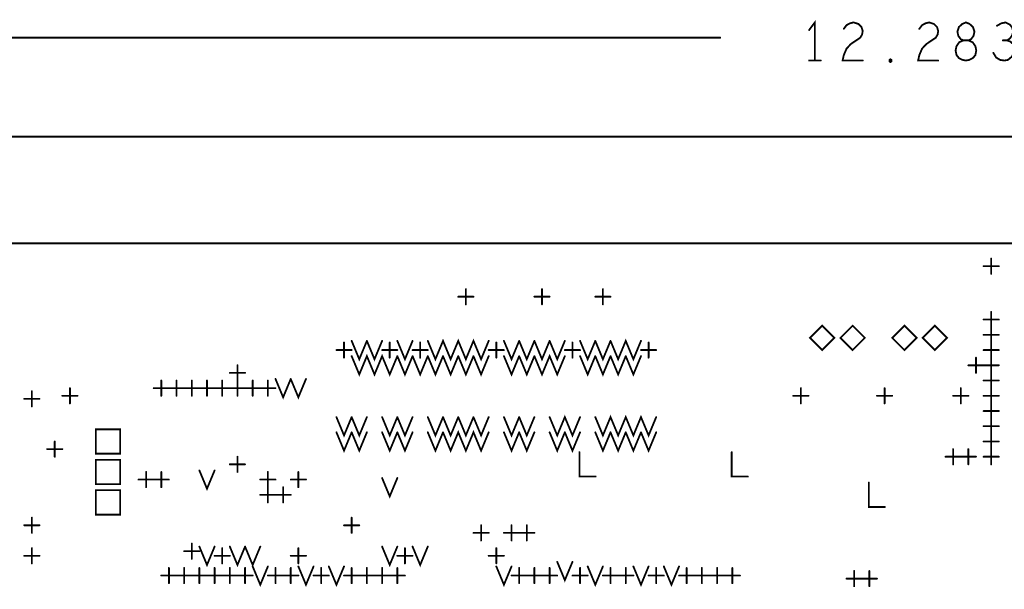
# Model space of a CAD drawing. Extents: x 28 to 61, y 24.9 to 46.
# Tile 33 of 86: x 36.5 to 39.7, y 33 to 34.9. Entities that reach past the tile are written whole.
import ezdxf

# ---------------------------------------------------------------- set-up
doc = ezdxf.new("R2010")
doc.units = 0
doc.layers.add('1', color=2, linetype='CONTINUOUS')

msp = doc.modelspace()

# ---------------------------------------------------------------- linework, layer by layer
at = {"layer": '1', "const_width": 0.006}
for points in [[(39.076, 34.76), (39.076, 34.885), (39.057, 34.86)], [(39.171, 34.864), (39.18, 34.876), (39.191, 34.882), (39.203, 34.885), (39.219, 34.88), (39.229, 34.87), (39.233, 34.857), (39.231, 34.845), (39.225, 34.835), (39.194, 34.814), (39.18, 34.799), (39.171, 34.778), (39.167, 34.76), (39.233, 34.76)], [(39.419, 34.864), (39.428, 34.876), (39.439, 34.882), (39.451, 34.885), (39.467, 34.88), (39.477, 34.87), (39.481, 34.857), (39.479, 34.845), (39.473, 34.835), (39.442, 34.814), (39.428, 34.799), (39.419, 34.778), (39.415, 34.76), (39.481, 34.76)], [(39.572, 34.76), (39.583, 34.762), (39.595, 34.768), (39.603, 34.778), (39.606, 34.793), (39.603, 34.807), (39.594, 34.82), (39.58, 34.826), (39.564, 34.826), (39.555, 34.83), (39.547, 34.841), (39.544, 34.855), (39.549, 34.87), (39.56, 34.88), (39.572, 34.885), (39.584, 34.88), (39.595, 34.87), (39.6, 34.855), (39.597, 34.841), (39.589, 34.83), (39.58, 34.826), (39.564, 34.826), (39.55, 34.82), (39.541, 34.807), (39.538, 34.793), (39.541, 34.778), (39.549, 34.768), (39.561, 34.762), (39.572, 34.76)], [(39.707, 34.826), (39.716, 34.832), (39.724, 34.843), (39.727, 34.855), (39.724, 34.868), (39.716, 34.878), (39.702, 34.885), (39.688, 34.882), (39.674, 34.874)], [(38.765, 34.835), (33.23, 34.835)], [(39.662, 34.785), (39.671, 34.77), (39.684, 34.762), (39.698, 34.76), (39.71, 34.762), (39.722, 34.772), (39.73, 34.785), (39.732, 34.797), (39.729, 34.812), (39.718, 34.822), (39.707, 34.826), (39.693, 34.826)], [(39.057, 34.76), (39.095, 34.76)], [(39.324, 34.755), (39.321, 34.757), (39.321, 34.762), (39.324, 34.764), (39.327, 34.762), (39.327, 34.757), (39.324, 34.755)], [(33.23, 29.96), (33.821, 29.96), (33.821, 30.285), (34.835, 30.285), (34.835, 29.96), (35.406, 29.96), (35.406, 30.285), (35.478, 30.285), (35.478, 29.96), (37.306, 29.96), (37.306, 30.285), (37.379, 30.285), (37.379, 29.96), (37.951, 29.96), (37.951, 30.285), (38.035, 30.285), (39.645, 30.285), (39.651, 30.285), (39.751, 30.285), (45.513, 30.285), (45.513, 34.51), (33.23, 34.51), (33.23, 29.96)], [(45.513, 34.16), (33.23, 34.16), (32.43, 34.16)], [(39.655, 34.06), (39.655, 34.11)], [(39.63, 34.085), (39.68, 34.085)], [(37.93, 33.96), (37.93, 34.01)], [(38.18, 33.96), (38.18, 34.01)], [(38.38, 33.96), (38.38, 34.01)], [(37.905, 33.985), (37.955, 33.985)], [(38.155, 33.985), (38.205, 33.985)], [(38.355, 33.985), (38.405, 33.985)], [(39.655, 33.885), (39.655, 33.935)], [(39.14, 33.85), (39.1, 33.89), (39.06, 33.85), (39.1, 33.81), (39.14, 33.85)], [(39.24, 33.85), (39.2, 33.89), (39.16, 33.85), (39.2, 33.81), (39.24, 33.85)], [(39.41, 33.85), (39.37, 33.89), (39.33, 33.85), (39.37, 33.81), (39.41, 33.85)], [(39.51, 33.85), (39.47, 33.89), (39.43, 33.85), (39.47, 33.81), (39.51, 33.85)], [(39.63, 33.91), (39.68, 33.91)], [(39.655, 33.835), (39.655, 33.885)], [(39.63, 33.86), (39.68, 33.86)], [(37.53, 33.785), (37.53, 33.835)], [(37.555, 33.84), (37.58, 33.78), (37.605, 33.84)], [(37.605, 33.84), (37.63, 33.78), (37.655, 33.84)], [(37.68, 33.785), (37.68, 33.835)], [(37.705, 33.84), (37.73, 33.78), (37.755, 33.84)], [(37.78, 33.785), (37.78, 33.835)], [(37.805, 33.84), (37.83, 33.78), (37.855, 33.84), (37.88, 33.78), (37.905, 33.84), (37.93, 33.78), (37.955, 33.84), (37.98, 33.78), (38.005, 33.84)], [(38.03, 33.785), (38.03, 33.835)], [(38.055, 33.84), (38.08, 33.78), (38.105, 33.84)], [(38.105, 33.84), (38.13, 33.78), (38.155, 33.84)], [(38.155, 33.84), (38.18, 33.78), (38.205, 33.84)], [(38.205, 33.84), (38.23, 33.78), (38.255, 33.84)], [(38.28, 33.785), (38.28, 33.835)], [(38.305, 33.84), (38.33, 33.78), (38.355, 33.84)], [(38.355, 33.84), (38.38, 33.78), (38.405, 33.84)], [(38.405, 33.84), (38.43, 33.78), (38.455, 33.84), (38.48, 33.78), (38.505, 33.84)], [(38.53, 33.785), (38.53, 33.835)], [(39.655, 33.785), (39.655, 33.835)], [(37.505, 33.81), (37.555, 33.81)], [(37.555, 33.79), (37.58, 33.73), (37.605, 33.79), (37.63, 33.73), (37.655, 33.79), (37.68, 33.73), (37.705, 33.79)], [(37.655, 33.81), (37.705, 33.81)], [(37.705, 33.79), (37.73, 33.73), (37.755, 33.79)], [(37.755, 33.81), (37.805, 33.81)], [(37.755, 33.79), (37.78, 33.73), (37.805, 33.79)], [(37.805, 33.79), (37.83, 33.73), (37.855, 33.79)], [(37.855, 33.79), (37.88, 33.73), (37.905, 33.79)], [(37.905, 33.79), (37.93, 33.73), (37.955, 33.79)], [(37.955, 33.79), (37.98, 33.73), (38.005, 33.79)], [(38.005, 33.81), (38.055, 33.81)], [(38.055, 33.79), (38.08, 33.73), (38.105, 33.79)], [(38.105, 33.79), (38.13, 33.73), (38.155, 33.79)], [(38.155, 33.79), (38.18, 33.73), (38.205, 33.79), (38.23, 33.73), (38.255, 33.79)], [(38.255, 33.81), (38.305, 33.81)], [(38.305, 33.79), (38.33, 33.73), (38.355, 33.79)], [(38.355, 33.79), (38.38, 33.73), (38.405, 33.79)], [(38.405, 33.79), (38.43, 33.73), (38.455, 33.79)], [(38.455, 33.79), (38.48, 33.73), (38.505, 33.79)], [(38.505, 33.81), (38.555, 33.81)], [(39.605, 33.735), (39.605, 33.785)], [(39.63, 33.81), (39.68, 33.81)], [(39.655, 33.735), (39.655, 33.785)], [(37.18, 33.71), (37.18, 33.76)], [(39.58, 33.76), (39.63, 33.76)], [(39.63, 33.76), (39.68, 33.76)], [(37.155, 33.735), (37.205, 33.735)], [(39.655, 33.685), (39.655, 33.735)], [(36.63, 33.635), (36.63, 33.685)], [(36.905, 33.685), (36.955, 33.685)], [(36.93, 33.66), (36.93, 33.71)], [(36.955, 33.685), (37.005, 33.685)], [(36.98, 33.66), (36.98, 33.71)], [(37.005, 33.685), (37.055, 33.685)], [(37.03, 33.66), (37.03, 33.71)], [(37.055, 33.685), (37.105, 33.685)], [(37.08, 33.66), (37.08, 33.71)], [(37.105, 33.685), (37.155, 33.685)], [(37.13, 33.66), (37.13, 33.71)], [(37.155, 33.685), (37.205, 33.685)], [(37.18, 33.66), (37.18, 33.71)], [(37.205, 33.685), (37.255, 33.685)], [(37.23, 33.66), (37.23, 33.71)], [(37.255, 33.685), (37.305, 33.685)], [(37.28, 33.66), (37.28, 33.71)], [(37.305, 33.715), (37.33, 33.655), (37.355, 33.715)], [(37.355, 33.715), (37.38, 33.655), (37.405, 33.715)], [(39.03, 33.635), (39.03, 33.685)], [(39.305, 33.635), (39.305, 33.685)], [(39.555, 33.635), (39.555, 33.685)], [(39.63, 33.71), (39.68, 33.71)], [(39.655, 33.635), (39.655, 33.685)], [(36.505, 33.625), (36.505, 33.675)], [(36.605, 33.66), (36.655, 33.66)], [(39.005, 33.66), (39.055, 33.66)], [(39.28, 33.66), (39.33, 33.66)], [(39.53, 33.66), (39.58, 33.66)], [(39.63, 33.66), (39.68, 33.66)], [(36.48, 33.65), (36.53, 33.65)], [(39.655, 33.585), (39.655, 33.635)], [(37.505, 33.59), (37.53, 33.53), (37.555, 33.59)], [(37.555, 33.59), (37.58, 33.53), (37.605, 33.59)], [(37.655, 33.59), (37.68, 33.53), (37.705, 33.59)], [(37.705, 33.59), (37.73, 33.53), (37.755, 33.59)], [(37.805, 33.59), (37.83, 33.53), (37.855, 33.59)], [(37.855, 33.59), (37.88, 33.53), (37.905, 33.59)], [(37.905, 33.59), (37.93, 33.53), (37.955, 33.59)], [(37.955, 33.59), (37.98, 33.53), (38.005, 33.59)], [(38.055, 33.59), (38.08, 33.53), (38.105, 33.59)], [(38.105, 33.59), (38.13, 33.53), (38.155, 33.59)], [(38.205, 33.59), (38.23, 33.53), (38.255, 33.59), (38.28, 33.53), (38.305, 33.59)], [(38.355, 33.59), (38.38, 33.53), (38.405, 33.59), (38.43, 33.53), (38.455, 33.59), (38.48, 33.53), (38.505, 33.59), (38.53, 33.53), (38.555, 33.59)], [(39.63, 33.61), (39.68, 33.61)], [(39.63, 33.56), (39.68, 33.56)], [(39.655, 33.535), (39.655, 33.585)], [(36.715, 33.47), (36.795, 33.47), (36.795, 33.55), (36.715, 33.55), (36.715, 33.47)], [(37.505, 33.54), (37.53, 33.48), (37.555, 33.54)], [(37.555, 33.54), (37.58, 33.48), (37.605, 33.54)], [(37.655, 33.54), (37.68, 33.48), (37.705, 33.54)], [(37.705, 33.54), (37.73, 33.48), (37.755, 33.54)], [(37.805, 33.54), (37.83, 33.48), (37.855, 33.54)], [(37.855, 33.54), (37.88, 33.48), (37.905, 33.54), (37.93, 33.48), (37.955, 33.54), (37.98, 33.48), (38.005, 33.54)], [(38.055, 33.54), (38.08, 33.48), (38.105, 33.54)], [(38.105, 33.54), (38.13, 33.48), (38.155, 33.54)], [(38.205, 33.54), (38.23, 33.48), (38.255, 33.54)], [(38.255, 33.54), (38.28, 33.48), (38.305, 33.54)], [(38.355, 33.54), (38.38, 33.48), (38.405, 33.54)], [(38.405, 33.54), (38.43, 33.48), (38.455, 33.54)], [(38.455, 33.54), (38.48, 33.48), (38.505, 33.54)], [(38.505, 33.54), (38.53, 33.48), (38.555, 33.54)], [(39.655, 33.485), (39.655, 33.535)], [(36.58, 33.46), (36.58, 33.51)], [(39.63, 33.51), (39.68, 33.51)], [(36.555, 33.485), (36.605, 33.485)], [(37.18, 33.41), (37.18, 33.46)], [(38.303, 33.475), (38.303, 33.395), (38.356, 33.395)], [(38.803, 33.475), (38.803, 33.395), (38.856, 33.395)], [(39.505, 33.46), (39.555, 33.46)], [(39.53, 33.435), (39.53, 33.485)], [(39.555, 33.46), (39.605, 33.46)], [(39.58, 33.435), (39.58, 33.485)], [(39.63, 33.46), (39.68, 33.46)], [(39.655, 33.435), (39.655, 33.485)], [(36.715, 33.37), (36.795, 33.37), (36.795, 33.45), (36.715, 33.45), (36.715, 33.37)], [(37.155, 33.435), (37.205, 33.435)], [(36.88, 33.36), (36.88, 33.41)], [(36.93, 33.36), (36.93, 33.41)], [(37.055, 33.415), (37.08, 33.355), (37.105, 33.415)], [(37.28, 33.36), (37.28, 33.41)], [(37.38, 33.36), (37.38, 33.41)], [(36.855, 33.385), (36.905, 33.385)], [(36.905, 33.385), (36.955, 33.385)], [(37.255, 33.385), (37.305, 33.385)], [(37.355, 33.385), (37.405, 33.385)], [(37.655, 33.39), (37.68, 33.33), (37.705, 33.39)], [(39.253, 33.375), (39.253, 33.295), (39.306, 33.295)], [(36.715, 33.27), (36.795, 33.27), (36.795, 33.35), (36.715, 33.35), (36.715, 33.27)], [(37.255, 33.335), (37.305, 33.335)], [(37.28, 33.31), (37.28, 33.36)], [(37.305, 33.335), (37.355, 33.335)], [(37.33, 33.31), (37.33, 33.36)], [(36.48, 33.235), (36.53, 33.235)], [(36.505, 33.21), (36.505, 33.26)], [(37.53, 33.235), (37.58, 33.235)], [(37.555, 33.21), (37.555, 33.26)], [(37.98, 33.185), (37.98, 33.235)], [(38.08, 33.185), (38.08, 33.235)], [(38.13, 33.185), (38.13, 33.235)], [(37.955, 33.21), (38.005, 33.21)], [(38.055, 33.21), (38.105, 33.21)], [(38.105, 33.21), (38.155, 33.21)], [(37.03, 33.125), (37.03, 33.175)], [(36.505, 33.11), (36.505, 33.16)], [(37.005, 33.15), (37.055, 33.15)], [(37.055, 33.165), (37.08, 33.105), (37.105, 33.165)], [(37.13, 33.11), (37.13, 33.16)], [(37.155, 33.165), (37.18, 33.105), (37.205, 33.165)], [(37.205, 33.165), (37.23, 33.105), (37.255, 33.165)], [(37.38, 33.11), (37.38, 33.16)], [(37.655, 33.165), (37.68, 33.105), (37.705, 33.165)], [(37.73, 33.11), (37.73, 33.16)], [(37.755, 33.165), (37.78, 33.105), (37.805, 33.165)], [(38.03, 33.11), (38.03, 33.16)], [(36.48, 33.135), (36.53, 33.135)], [(37.105, 33.135), (37.155, 33.135)], [(37.355, 33.135), (37.405, 33.135)], [(37.705, 33.135), (37.755, 33.135)], [(38.005, 33.135), (38.055, 33.135)], [(38.23, 33.115), (38.255, 33.055), (38.28, 33.115)], [(36.955, 33.045), (36.955, 33.095)], [(37.005, 33.045), (37.005, 33.095)], [(37.055, 33.045), (37.055, 33.095)], [(37.105, 33.045), (37.105, 33.095)], [(37.155, 33.045), (37.155, 33.095)], [(37.205, 33.045), (37.205, 33.095)], [(37.23, 33.1), (37.255, 33.04), (37.28, 33.1)], [(37.305, 33.045), (37.305, 33.095)], [(37.355, 33.045), (37.355, 33.095)], [(37.38, 33.1), (37.405, 33.04), (37.43, 33.1)], [(37.455, 33.045), (37.455, 33.095)], [(37.48, 33.1), (37.505, 33.04), (37.53, 33.1)], [(37.555, 33.045), (37.555, 33.095)], [(37.605, 33.045), (37.605, 33.095)], [(37.655, 33.045), (37.655, 33.095)], [(37.705, 33.045), (37.705, 33.095)], [(38.03, 33.1), (38.055, 33.04), (38.08, 33.1)], [(38.105, 33.045), (38.105, 33.095)], [(38.155, 33.045), (38.155, 33.095)], [(38.205, 33.045), (38.205, 33.095)], [(38.305, 33.045), (38.305, 33.095)], [(38.33, 33.1), (38.355, 33.04), (38.38, 33.1)], [(38.405, 33.045), (38.405, 33.095)], [(38.455, 33.045), (38.455, 33.095)], [(38.48, 33.1), (38.505, 33.04), (38.53, 33.1)], [(38.555, 33.045), (38.555, 33.095)], [(38.58, 33.1), (38.605, 33.04), (38.63, 33.1)], [(38.655, 33.045), (38.655, 33.095)], [(38.705, 33.045), (38.705, 33.095)], [(38.755, 33.045), (38.755, 33.095)], [(38.805, 33.045), (38.805, 33.095)], [(39.205, 33.035), (39.205, 33.085)], [(39.255, 33.035), (39.255, 33.085)], [(36.93, 33.07), (36.98, 33.07)], [(36.98, 33.07), (37.03, 33.07)], [(37.03, 33.07), (37.08, 33.07)], [(37.08, 33.07), (37.13, 33.07)], [(37.13, 33.07), (37.18, 33.07)], [(37.18, 33.07), (37.23, 33.07)], [(37.28, 33.07), (37.33, 33.07)], [(37.33, 33.07), (37.38, 33.07)], [(37.43, 33.07), (37.48, 33.07)], [(37.53, 33.07), (37.58, 33.07)], [(37.58, 33.07), (37.63, 33.07)], [(37.63, 33.07), (37.68, 33.07)], [(37.68, 33.07), (37.73, 33.07)], [(38.08, 33.07), (38.13, 33.07)], [(38.13, 33.07), (38.18, 33.07)], [(38.18, 33.07), (38.23, 33.07)], [(38.28, 33.07), (38.33, 33.07)], [(38.38, 33.07), (38.43, 33.07)], [(38.43, 33.07), (38.48, 33.07)], [(38.53, 33.07), (38.58, 33.07)], [(38.63, 33.07), (38.68, 33.07)], [(38.68, 33.07), (38.73, 33.07)], [(38.73, 33.07), (38.78, 33.07)], [(38.78, 33.07), (38.83, 33.07)], [(39.18, 33.06), (39.23, 33.06)], [(39.23, 33.06), (39.28, 33.06)]]:
    msp.add_lwpolyline(points, dxfattribs=at)
at = {"layer": '1', "const_width": 0.003}
for points in [[(39.0585, 34.86, 1), (39.0555, 34.86, 1)], [(39.1725, 34.864, 1), (39.1695, 34.864, 1)], [(39.4205, 34.864, 1), (39.4175, 34.864, 1)], [(39.6755, 34.874, 1), (39.6725, 34.874, 1)], [(38.7665, 34.835, 1), (38.7635, 34.835, 1)], [(39.6945, 34.826, 1), (39.6915, 34.826, 1)], [(39.6635, 34.785, 1), (39.6605, 34.785, 1)], [(39.0585, 34.76, 1), (39.0555, 34.76, 1)], [(39.0775, 34.76, 1), (39.0745, 34.76, 1)], [(39.0965, 34.76, 1), (39.0935, 34.76, 1)], [(39.2345, 34.76, 1), (39.2315, 34.76, 1)], [(39.3255, 34.755, 1), (39.3225, 34.755, 1)], [(39.3255, 34.755, 1), (39.3225, 34.755, 1)], [(39.4825, 34.76, 1), (39.4795, 34.76, 1)], [(39.5735, 34.76, 1), (39.5705, 34.76, 1)], [(39.5735, 34.76, 1), (39.5705, 34.76, 1)], [(39.6565, 34.11, 1), (39.6535, 34.11, 1)], [(39.6315, 34.085, 1), (39.6285, 34.085, 1)], [(39.6815, 34.085, 1), (39.6785, 34.085, 1)], [(39.6565, 34.06, 1), (39.6535, 34.06, 1)], [(37.9315, 34.01, 1), (37.9285, 34.01, 1)], [(38.1815, 34.01, 1), (38.1785, 34.01, 1)], [(38.3815, 34.01, 1), (38.3785, 34.01, 1)], [(37.9065, 33.985, 1), (37.9035, 33.985, 1)], [(37.9565, 33.985, 1), (37.9535, 33.985, 1)], [(38.1565, 33.985, 1), (38.1535, 33.985, 1)], [(38.2065, 33.985, 1), (38.2035, 33.985, 1)], [(38.3565, 33.985, 1), (38.3535, 33.985, 1)], [(38.4065, 33.985, 1), (38.4035, 33.985, 1)], [(37.9315, 33.96, 1), (37.9285, 33.96, 1)], [(38.1815, 33.96, 1), (38.1785, 33.96, 1)], [(38.3815, 33.96, 1), (38.3785, 33.96, 1)], [(39.6565, 33.935, 1), (39.6535, 33.935, 1)], [(39.6315, 33.91, 1), (39.6285, 33.91, 1)], [(39.6565, 33.885, 1), (39.6535, 33.885, 1)], [(39.6565, 33.885, 1), (39.6535, 33.885, 1)], [(39.6815, 33.91, 1), (39.6785, 33.91, 1)], [(39.1415, 33.85, 1), (39.1385, 33.85, 1)], [(39.1415, 33.85, 1), (39.1385, 33.85, 1)], [(39.2415, 33.85, 1), (39.2385, 33.85, 1)], [(39.2415, 33.85, 1), (39.2385, 33.85, 1)], [(39.4115, 33.85, 1), (39.4085, 33.85, 1)], [(39.4115, 33.85, 1), (39.4085, 33.85, 1)], [(39.5115, 33.85, 1), (39.5085, 33.85, 1)], [(39.5115, 33.85, 1), (39.5085, 33.85, 1)], [(39.6315, 33.86, 1), (39.6285, 33.86, 1)], [(39.6815, 33.86, 1), (39.6785, 33.86, 1)], [(37.5315, 33.835, 1), (37.5285, 33.835, 1)], [(37.5565, 33.84, 1), (37.5535, 33.84, 1)], [(37.6065, 33.84, 1), (37.6035, 33.84, 1)], [(37.6065, 33.84, 1), (37.6035, 33.84, 1)], [(37.6565, 33.84, 1), (37.6535, 33.84, 1)], [(37.6815, 33.835, 1), (37.6785, 33.835, 1)], [(37.7065, 33.84, 1), (37.7035, 33.84, 1)], [(37.7565, 33.84, 1), (37.7535, 33.84, 1)], [(37.7815, 33.835, 1), (37.7785, 33.835, 1)], [(37.8065, 33.84, 1), (37.8035, 33.84, 1)], [(38.0065, 33.84, 1), (38.0035, 33.84, 1)], [(38.0315, 33.835, 1), (38.0285, 33.835, 1)], [(38.0565, 33.84, 1), (38.0535, 33.84, 1)], [(38.1065, 33.84, 1), (38.1035, 33.84, 1)], [(38.1065, 33.84, 1), (38.1035, 33.84, 1)], [(38.1565, 33.84, 1), (38.1535, 33.84, 1)], [(38.1565, 33.84, 1), (38.1535, 33.84, 1)], [(38.2065, 33.84, 1), (38.2035, 33.84, 1)], [(38.2065, 33.84, 1), (38.2035, 33.84, 1)], [(38.2565, 33.84, 1), (38.2535, 33.84, 1)], [(38.2815, 33.835, 1), (38.2785, 33.835, 1)], [(38.3065, 33.84, 1), (38.3035, 33.84, 1)], [(38.3565, 33.84, 1), (38.3535, 33.84, 1)], [(38.3565, 33.84, 1), (38.3535, 33.84, 1)], [(38.4065, 33.84, 1), (38.4035, 33.84, 1)], [(38.4065, 33.84, 1), (38.4035, 33.84, 1)], [(38.5065, 33.84, 1), (38.5035, 33.84, 1)], [(38.5315, 33.835, 1), (38.5285, 33.835, 1)], [(39.6565, 33.835, 1), (39.6535, 33.835, 1)], [(39.6565, 33.835, 1), (39.6535, 33.835, 1)], [(37.5065, 33.81, 1), (37.5035, 33.81, 1)], [(37.5315, 33.785, 1), (37.5285, 33.785, 1)], [(37.5565, 33.81, 1), (37.5535, 33.81, 1)], [(37.5565, 33.79, 1), (37.5535, 33.79, 1)], [(37.6565, 33.81, 1), (37.6535, 33.81, 1)], [(37.6815, 33.785, 1), (37.6785, 33.785, 1)], [(37.7065, 33.81, 1), (37.7035, 33.81, 1)], [(37.7065, 33.79, 1), (37.7035, 33.79, 1)], [(37.7065, 33.79, 1), (37.7035, 33.79, 1)], [(37.7565, 33.81, 1), (37.7535, 33.81, 1)], [(37.7565, 33.79, 1), (37.7535, 33.79, 1)], [(37.7565, 33.79, 1), (37.7535, 33.79, 1)], [(37.7815, 33.785, 1), (37.7785, 33.785, 1)], [(37.8065, 33.81, 1), (37.8035, 33.81, 1)], [(37.8065, 33.79, 1), (37.8035, 33.79, 1)], [(37.8065, 33.79, 1), (37.8035, 33.79, 1)], [(37.8565, 33.79, 1), (37.8535, 33.79, 1)], [(37.8565, 33.79, 1), (37.8535, 33.79, 1)], [(37.9065, 33.79, 1), (37.9035, 33.79, 1)], [(37.9065, 33.79, 1), (37.9035, 33.79, 1)], [(37.9565, 33.79, 1), (37.9535, 33.79, 1)], [(37.9565, 33.79, 1), (37.9535, 33.79, 1)], [(38.0065, 33.81, 1), (38.0035, 33.81, 1)], [(38.0065, 33.79, 1), (38.0035, 33.79, 1)], [(38.0315, 33.785, 1), (38.0285, 33.785, 1)], [(38.0565, 33.81, 1), (38.0535, 33.81, 1)], [(38.0565, 33.79, 1), (38.0535, 33.79, 1)], [(38.1065, 33.79, 1), (38.1035, 33.79, 1)], [(38.1065, 33.79, 1), (38.1035, 33.79, 1)], [(38.1565, 33.79, 1), (38.1535, 33.79, 1)], [(38.1565, 33.79, 1), (38.1535, 33.79, 1)], [(38.2565, 33.81, 1), (38.2535, 33.81, 1)], [(38.2565, 33.79, 1), (38.2535, 33.79, 1)], [(38.2815, 33.785, 1), (38.2785, 33.785, 1)], [(38.3065, 33.81, 1), (38.3035, 33.81, 1)], [(38.3065, 33.79, 1), (38.3035, 33.79, 1)], [(38.3565, 33.79, 1), (38.3535, 33.79, 1)], [(38.3565, 33.79, 1), (38.3535, 33.79, 1)], [(38.4065, 33.79, 1), (38.4035, 33.79, 1)], [(38.4065, 33.79, 1), (38.4035, 33.79, 1)], [(38.4565, 33.79, 1), (38.4535, 33.79, 1)], [(38.4565, 33.79, 1), (38.4535, 33.79, 1)], [(38.5065, 33.81, 1), (38.5035, 33.81, 1)], [(38.5065, 33.79, 1), (38.5035, 33.79, 1)], [(38.5315, 33.785, 1), (38.5285, 33.785, 1)], [(38.5565, 33.81, 1), (38.5535, 33.81, 1)], [(39.6065, 33.785, 1), (39.6035, 33.785, 1)], [(39.6315, 33.81, 1), (39.6285, 33.81, 1)], [(39.6565, 33.785, 1), (39.6535, 33.785, 1)], [(39.6565, 33.785, 1), (39.6535, 33.785, 1)], [(39.6815, 33.81, 1), (39.6785, 33.81, 1)], [(37.1815, 33.76, 1), (37.1785, 33.76, 1)], [(39.5815, 33.76, 1), (39.5785, 33.76, 1)], [(39.6315, 33.76, 1), (39.6285, 33.76, 1)], [(39.6315, 33.76, 1), (39.6285, 33.76, 1)], [(39.6815, 33.76, 1), (39.6785, 33.76, 1)], [(37.1565, 33.735, 1), (37.1535, 33.735, 1)], [(37.2065, 33.735, 1), (37.2035, 33.735, 1)], [(39.6065, 33.735, 1), (39.6035, 33.735, 1)], [(39.6565, 33.735, 1), (39.6535, 33.735, 1)], [(39.6565, 33.735, 1), (39.6535, 33.735, 1)], [(36.6315, 33.685, 1), (36.6285, 33.685, 1)], [(36.9065, 33.685, 1), (36.9035, 33.685, 1)], [(36.9315, 33.71, 1), (36.9285, 33.71, 1)], [(36.9565, 33.685, 1), (36.9535, 33.685, 1)], [(36.9565, 33.685, 1), (36.9535, 33.685, 1)], [(36.9815, 33.71, 1), (36.9785, 33.71, 1)], [(37.0065, 33.685, 1), (37.0035, 33.685, 1)], [(37.0065, 33.685, 1), (37.0035, 33.685, 1)], [(37.0315, 33.71, 1), (37.0285, 33.71, 1)], [(37.0565, 33.685, 1), (37.0535, 33.685, 1)], [(37.0565, 33.685, 1), (37.0535, 33.685, 1)], [(37.0815, 33.71, 1), (37.0785, 33.71, 1)], [(37.1065, 33.685, 1), (37.1035, 33.685, 1)], [(37.1065, 33.685, 1), (37.1035, 33.685, 1)], [(37.1315, 33.71, 1), (37.1285, 33.71, 1)], [(37.1565, 33.685, 1), (37.1535, 33.685, 1)], [(37.1565, 33.685, 1), (37.1535, 33.685, 1)], [(37.1815, 33.71, 1), (37.1785, 33.71, 1)], [(37.1815, 33.71, 1), (37.1785, 33.71, 1)], [(37.2065, 33.685, 1), (37.2035, 33.685, 1)], [(37.2065, 33.685, 1), (37.2035, 33.685, 1)], [(37.2315, 33.71, 1), (37.2285, 33.71, 1)], [(37.2565, 33.685, 1), (37.2535, 33.685, 1)], [(37.2565, 33.685, 1), (37.2535, 33.685, 1)], [(37.2815, 33.71, 1), (37.2785, 33.71, 1)], [(37.3065, 33.715, 1), (37.3035, 33.715, 1)], [(37.3065, 33.685, 1), (37.3035, 33.685, 1)], [(37.3565, 33.715, 1), (37.3535, 33.715, 1)], [(37.3565, 33.715, 1), (37.3535, 33.715, 1)], [(37.4065, 33.715, 1), (37.4035, 33.715, 1)], [(39.0315, 33.685, 1), (39.0285, 33.685, 1)], [(39.3065, 33.685, 1), (39.3035, 33.685, 1)], [(39.5565, 33.685, 1), (39.5535, 33.685, 1)], [(39.6315, 33.71, 1), (39.6285, 33.71, 1)], [(39.6565, 33.685, 1), (39.6535, 33.685, 1)], [(39.6565, 33.685, 1), (39.6535, 33.685, 1)], [(39.6815, 33.71, 1), (39.6785, 33.71, 1)], [(36.5065, 33.675, 1), (36.5035, 33.675, 1)], [(36.6065, 33.66, 1), (36.6035, 33.66, 1)], [(36.6565, 33.66, 1), (36.6535, 33.66, 1)], [(36.9315, 33.66, 1), (36.9285, 33.66, 1)], [(36.9815, 33.66, 1), (36.9785, 33.66, 1)], [(37.0315, 33.66, 1), (37.0285, 33.66, 1)], [(37.0815, 33.66, 1), (37.0785, 33.66, 1)], [(37.1315, 33.66, 1), (37.1285, 33.66, 1)], [(37.1815, 33.66, 1), (37.1785, 33.66, 1)], [(37.2315, 33.66, 1), (37.2285, 33.66, 1)], [(37.2815, 33.66, 1), (37.2785, 33.66, 1)], [(39.0065, 33.66, 1), (39.0035, 33.66, 1)], [(39.0565, 33.66, 1), (39.0535, 33.66, 1)], [(39.2815, 33.66, 1), (39.2785, 33.66, 1)], [(39.3315, 33.66, 1), (39.3285, 33.66, 1)], [(39.5315, 33.66, 1), (39.5285, 33.66, 1)], [(39.5815, 33.66, 1), (39.5785, 33.66, 1)], [(39.6315, 33.66, 1), (39.6285, 33.66, 1)], [(39.6815, 33.66, 1), (39.6785, 33.66, 1)], [(36.4815, 33.65, 1), (36.4785, 33.65, 1)], [(36.5065, 33.625, 1), (36.5035, 33.625, 1)], [(36.5315, 33.65, 1), (36.5285, 33.65, 1)], [(36.6315, 33.635, 1), (36.6285, 33.635, 1)], [(39.0315, 33.635, 1), (39.0285, 33.635, 1)], [(39.3065, 33.635, 1), (39.3035, 33.635, 1)], [(39.5565, 33.635, 1), (39.5535, 33.635, 1)], [(39.6565, 33.635, 1), (39.6535, 33.635, 1)], [(39.6565, 33.635, 1), (39.6535, 33.635, 1)], [(37.5065, 33.59, 1), (37.5035, 33.59, 1)], [(37.5565, 33.59, 1), (37.5535, 33.59, 1)], [(37.5565, 33.59, 1), (37.5535, 33.59, 1)], [(37.6065, 33.59, 1), (37.6035, 33.59, 1)], [(37.6565, 33.59, 1), (37.6535, 33.59, 1)], [(37.7065, 33.59, 1), (37.7035, 33.59, 1)], [(37.7065, 33.59, 1), (37.7035, 33.59, 1)], [(37.7565, 33.59, 1), (37.7535, 33.59, 1)], [(37.8065, 33.59, 1), (37.8035, 33.59, 1)], [(37.8565, 33.59, 1), (37.8535, 33.59, 1)], [(37.8565, 33.59, 1), (37.8535, 33.59, 1)], [(37.9065, 33.59, 1), (37.9035, 33.59, 1)], [(37.9065, 33.59, 1), (37.9035, 33.59, 1)], [(37.9565, 33.59, 1), (37.9535, 33.59, 1)], [(37.9565, 33.59, 1), (37.9535, 33.59, 1)], [(38.0065, 33.59, 1), (38.0035, 33.59, 1)], [(38.0565, 33.59, 1), (38.0535, 33.59, 1)], [(38.1065, 33.59, 1), (38.1035, 33.59, 1)], [(38.1065, 33.59, 1), (38.1035, 33.59, 1)], [(38.1565, 33.59, 1), (38.1535, 33.59, 1)], [(38.2065, 33.59, 1), (38.2035, 33.59, 1)], [(38.3065, 33.59, 1), (38.3035, 33.59, 1)], [(38.3565, 33.59, 1), (38.3535, 33.59, 1)], [(38.5565, 33.59, 1), (38.5535, 33.59, 1)], [(39.6315, 33.61, 1), (39.6285, 33.61, 1)], [(39.6815, 33.61, 1), (39.6785, 33.61, 1)], [(39.6315, 33.56, 1), (39.6285, 33.56, 1)], [(39.6565, 33.585, 1), (39.6535, 33.585, 1)], [(39.6565, 33.585, 1), (39.6535, 33.585, 1)], [(39.6815, 33.56, 1), (39.6785, 33.56, 1)], [(37.5065, 33.54, 1), (37.5035, 33.54, 1)], [(37.5565, 33.54, 1), (37.5535, 33.54, 1)], [(37.5565, 33.54, 1), (37.5535, 33.54, 1)], [(37.6065, 33.54, 1), (37.6035, 33.54, 1)], [(37.6565, 33.54, 1), (37.6535, 33.54, 1)], [(37.7065, 33.54, 1), (37.7035, 33.54, 1)], [(37.7065, 33.54, 1), (37.7035, 33.54, 1)], [(37.7565, 33.54, 1), (37.7535, 33.54, 1)], [(37.8065, 33.54, 1), (37.8035, 33.54, 1)], [(37.8565, 33.54, 1), (37.8535, 33.54, 1)], [(37.8565, 33.54, 1), (37.8535, 33.54, 1)], [(38.0065, 33.54, 1), (38.0035, 33.54, 1)], [(38.0565, 33.54, 1), (38.0535, 33.54, 1)], [(38.1065, 33.54, 1), (38.1035, 33.54, 1)], [(38.1065, 33.54, 1), (38.1035, 33.54, 1)], [(38.1565, 33.54, 1), (38.1535, 33.54, 1)], [(38.2065, 33.54, 1), (38.2035, 33.54, 1)], [(38.2565, 33.54, 1), (38.2535, 33.54, 1)], [(38.2565, 33.54, 1), (38.2535, 33.54, 1)], [(38.3065, 33.54, 1), (38.3035, 33.54, 1)], [(38.3565, 33.54, 1), (38.3535, 33.54, 1)], [(38.4065, 33.54, 1), (38.4035, 33.54, 1)], [(38.4065, 33.54, 1), (38.4035, 33.54, 1)], [(38.4565, 33.54, 1), (38.4535, 33.54, 1)], [(38.4565, 33.54, 1), (38.4535, 33.54, 1)], [(38.5065, 33.54, 1), (38.5035, 33.54, 1)], [(38.5065, 33.54, 1), (38.5035, 33.54, 1)], [(38.5565, 33.54, 1), (38.5535, 33.54, 1)], [(39.6565, 33.535, 1), (39.6535, 33.535, 1)], [(39.6565, 33.535, 1), (39.6535, 33.535, 1)], [(36.5815, 33.51, 1), (36.5785, 33.51, 1)], [(39.6315, 33.51, 1), (39.6285, 33.51, 1)], [(39.6815, 33.51, 1), (39.6785, 33.51, 1)], [(36.5565, 33.485, 1), (36.5535, 33.485, 1)], [(36.5815, 33.46, 1), (36.5785, 33.46, 1)], [(36.6065, 33.485, 1), (36.6035, 33.485, 1)], [(36.7165, 33.47, 1), (36.7135, 33.47, 1)], [(36.7165, 33.47, 1), (36.7135, 33.47, 1)], [(37.1815, 33.46, 1), (37.1785, 33.46, 1)], [(38.3045, 33.475, 1), (38.3015, 33.475, 1)], [(38.8045, 33.475, 1), (38.8015, 33.475, 1)], [(39.5065, 33.46, 1), (39.5035, 33.46, 1)], [(39.5315, 33.485, 1), (39.5285, 33.485, 1)], [(39.5565, 33.46, 1), (39.5535, 33.46, 1)], [(39.5565, 33.46, 1), (39.5535, 33.46, 1)], [(39.5815, 33.485, 1), (39.5785, 33.485, 1)], [(39.6065, 33.46, 1), (39.6035, 33.46, 1)], [(39.6315, 33.46, 1), (39.6285, 33.46, 1)], [(39.6565, 33.485, 1), (39.6535, 33.485, 1)], [(39.6565, 33.485, 1), (39.6535, 33.485, 1)], [(39.6815, 33.46, 1), (39.6785, 33.46, 1)], [(37.1565, 33.435, 1), (37.1535, 33.435, 1)], [(37.2065, 33.435, 1), (37.2035, 33.435, 1)], [(39.5315, 33.435, 1), (39.5285, 33.435, 1)], [(39.5815, 33.435, 1), (39.5785, 33.435, 1)], [(39.6565, 33.435, 1), (39.6535, 33.435, 1)], [(36.8815, 33.41, 1), (36.8785, 33.41, 1)], [(36.9315, 33.41, 1), (36.9285, 33.41, 1)], [(37.0565, 33.415, 1), (37.0535, 33.415, 1)], [(37.1065, 33.415, 1), (37.1035, 33.415, 1)], [(37.1815, 33.41, 1), (37.1785, 33.41, 1)], [(37.2815, 33.41, 1), (37.2785, 33.41, 1)], [(37.3815, 33.41, 1), (37.3785, 33.41, 1)], [(38.3575, 33.395, 1), (38.3545, 33.395, 1)], [(38.8575, 33.395, 1), (38.8545, 33.395, 1)], [(36.7165, 33.37, 1), (36.7135, 33.37, 1)], [(36.7165, 33.37, 1), (36.7135, 33.37, 1)], [(36.8565, 33.385, 1), (36.8535, 33.385, 1)], [(36.9065, 33.385, 1), (36.9035, 33.385, 1)], [(36.9065, 33.385, 1), (36.9035, 33.385, 1)], [(36.9565, 33.385, 1), (36.9535, 33.385, 1)], [(37.2565, 33.385, 1), (37.2535, 33.385, 1)], [(37.3065, 33.385, 1), (37.3035, 33.385, 1)], [(37.3565, 33.385, 1), (37.3535, 33.385, 1)], [(37.4065, 33.385, 1), (37.4035, 33.385, 1)], [(37.6565, 33.39, 1), (37.6535, 33.39, 1)], [(37.7065, 33.39, 1), (37.7035, 33.39, 1)], [(39.2545, 33.375, 1), (39.2515, 33.375, 1)], [(36.8815, 33.36, 1), (36.8785, 33.36, 1)], [(36.9315, 33.36, 1), (36.9285, 33.36, 1)], [(37.2565, 33.335, 1), (37.2535, 33.335, 1)], [(37.2815, 33.36, 1), (37.2785, 33.36, 1)], [(37.2815, 33.36, 1), (37.2785, 33.36, 1)], [(37.3065, 33.335, 1), (37.3035, 33.335, 1)], [(37.3065, 33.335, 1), (37.3035, 33.335, 1)], [(37.3315, 33.36, 1), (37.3285, 33.36, 1)], [(37.3565, 33.335, 1), (37.3535, 33.335, 1)], [(37.3815, 33.36, 1), (37.3785, 33.36, 1)], [(37.2815, 33.31, 1), (37.2785, 33.31, 1)], [(37.3315, 33.31, 1), (37.3285, 33.31, 1)], [(36.7165, 33.27, 1), (36.7135, 33.27, 1)], [(36.7165, 33.27, 1), (36.7135, 33.27, 1)], [(39.3075, 33.295, 1), (39.3045, 33.295, 1)], [(36.4815, 33.235, 1), (36.4785, 33.235, 1)], [(36.5065, 33.26, 1), (36.5035, 33.26, 1)], [(36.5315, 33.235, 1), (36.5285, 33.235, 1)], [(37.5315, 33.235, 1), (37.5285, 33.235, 1)], [(37.5565, 33.26, 1), (37.5535, 33.26, 1)], [(37.5815, 33.235, 1), (37.5785, 33.235, 1)], [(37.9815, 33.235, 1), (37.9785, 33.235, 1)], [(38.0815, 33.235, 1), (38.0785, 33.235, 1)], [(38.1315, 33.235, 1), (38.1285, 33.235, 1)], [(36.5065, 33.21, 1), (36.5035, 33.21, 1)], [(37.5565, 33.21, 1), (37.5535, 33.21, 1)], [(37.9565, 33.21, 1), (37.9535, 33.21, 1)], [(38.0065, 33.21, 1), (38.0035, 33.21, 1)], [(38.0565, 33.21, 1), (38.0535, 33.21, 1)], [(38.1065, 33.21, 1), (38.1035, 33.21, 1)], [(38.1065, 33.21, 1), (38.1035, 33.21, 1)], [(38.1565, 33.21, 1), (38.1535, 33.21, 1)], [(37.0315, 33.175, 1), (37.0285, 33.175, 1)], [(37.9815, 33.185, 1), (37.9785, 33.185, 1)], [(38.0815, 33.185, 1), (38.0785, 33.185, 1)], [(38.1315, 33.185, 1), (38.1285, 33.185, 1)], [(36.5065, 33.16, 1), (36.5035, 33.16, 1)], [(37.0065, 33.15, 1), (37.0035, 33.15, 1)], [(37.0565, 33.165, 1), (37.0535, 33.165, 1)], [(37.0565, 33.15, 1), (37.0535, 33.15, 1)], [(37.1065, 33.165, 1), (37.1035, 33.165, 1)], [(37.1315, 33.16, 1), (37.1285, 33.16, 1)], [(37.1565, 33.165, 1), (37.1535, 33.165, 1)], [(37.2065, 33.165, 1), (37.2035, 33.165, 1)], [(37.2065, 33.165, 1), (37.2035, 33.165, 1)], [(37.2565, 33.165, 1), (37.2535, 33.165, 1)], [(37.3815, 33.16, 1), (37.3785, 33.16, 1)], [(37.6565, 33.165, 1), (37.6535, 33.165, 1)], [(37.7065, 33.165, 1), (37.7035, 33.165, 1)], [(37.7315, 33.16, 1), (37.7285, 33.16, 1)], [(37.7565, 33.165, 1), (37.7535, 33.165, 1)], [(37.8065, 33.165, 1), (37.8035, 33.165, 1)], [(38.0315, 33.16, 1), (38.0285, 33.16, 1)], [(36.4815, 33.135, 1), (36.4785, 33.135, 1)], [(36.5065, 33.11, 1), (36.5035, 33.11, 1)], [(36.5315, 33.135, 1), (36.5285, 33.135, 1)], [(37.0315, 33.125, 1), (37.0285, 33.125, 1)], [(37.1065, 33.135, 1), (37.1035, 33.135, 1)], [(37.1315, 33.11, 1), (37.1285, 33.11, 1)], [(37.1565, 33.135, 1), (37.1535, 33.135, 1)], [(37.3565, 33.135, 1), (37.3535, 33.135, 1)], [(37.3815, 33.11, 1), (37.3785, 33.11, 1)], [(37.4065, 33.135, 1), (37.4035, 33.135, 1)], [(37.7065, 33.135, 1), (37.7035, 33.135, 1)], [(37.7315, 33.11, 1), (37.7285, 33.11, 1)], [(37.7565, 33.135, 1), (37.7535, 33.135, 1)], [(38.0065, 33.135, 1), (38.0035, 33.135, 1)], [(38.0315, 33.11, 1), (38.0285, 33.11, 1)], [(38.0565, 33.135, 1), (38.0535, 33.135, 1)], [(38.2315, 33.115, 1), (38.2285, 33.115, 1)], [(38.2815, 33.115, 1), (38.2785, 33.115, 1)], [(36.9565, 33.095, 1), (36.9535, 33.095, 1)], [(37.0065, 33.095, 1), (37.0035, 33.095, 1)], [(37.0565, 33.095, 1), (37.0535, 33.095, 1)], [(37.1065, 33.095, 1), (37.1035, 33.095, 1)], [(37.1565, 33.095, 1), (37.1535, 33.095, 1)], [(37.2065, 33.095, 1), (37.2035, 33.095, 1)], [(37.2315, 33.1, 1), (37.2285, 33.1, 1)], [(37.2815, 33.1, 1), (37.2785, 33.1, 1)], [(37.3065, 33.095, 1), (37.3035, 33.095, 1)], [(37.3565, 33.095, 1), (37.3535, 33.095, 1)], [(37.3815, 33.1, 1), (37.3785, 33.1, 1)], [(37.4315, 33.1, 1), (37.4285, 33.1, 1)], [(37.4565, 33.095, 1), (37.4535, 33.095, 1)], [(37.4815, 33.1, 1), (37.4785, 33.1, 1)], [(37.5315, 33.1, 1), (37.5285, 33.1, 1)], [(37.5565, 33.095, 1), (37.5535, 33.095, 1)], [(37.6065, 33.095, 1), (37.6035, 33.095, 1)], [(37.6565, 33.095, 1), (37.6535, 33.095, 1)], [(37.7065, 33.095, 1), (37.7035, 33.095, 1)], [(38.0315, 33.1, 1), (38.0285, 33.1, 1)], [(38.0815, 33.1, 1), (38.0785, 33.1, 1)], [(38.1065, 33.095, 1), (38.1035, 33.095, 1)], [(38.1565, 33.095, 1), (38.1535, 33.095, 1)], [(38.2065, 33.095, 1), (38.2035, 33.095, 1)], [(38.3065, 33.095, 1), (38.3035, 33.095, 1)], [(38.3315, 33.1, 1), (38.3285, 33.1, 1)], [(38.3815, 33.1, 1), (38.3785, 33.1, 1)], [(38.4065, 33.095, 1), (38.4035, 33.095, 1)], [(38.4565, 33.095, 1), (38.4535, 33.095, 1)], [(38.4815, 33.1, 1), (38.4785, 33.1, 1)], [(38.5315, 33.1, 1), (38.5285, 33.1, 1)], [(38.5565, 33.095, 1), (38.5535, 33.095, 1)], [(38.5815, 33.1, 1), (38.5785, 33.1, 1)], [(38.6315, 33.1, 1), (38.6285, 33.1, 1)], [(38.6565, 33.095, 1), (38.6535, 33.095, 1)], [(38.7065, 33.095, 1), (38.7035, 33.095, 1)], [(38.7565, 33.095, 1), (38.7535, 33.095, 1)], [(38.8065, 33.095, 1), (38.8035, 33.095, 1)], [(39.2065, 33.085, 1), (39.2035, 33.085, 1)], [(39.2565, 33.085, 1), (39.2535, 33.085, 1)], [(36.9315, 33.07, 1), (36.9285, 33.07, 1)], [(36.9565, 33.045, 1), (36.9535, 33.045, 1)], [(36.9815, 33.07, 1), (36.9785, 33.07, 1)], [(36.9815, 33.07, 1), (36.9785, 33.07, 1)], [(37.0065, 33.045, 1), (37.0035, 33.045, 1)], [(37.0315, 33.07, 1), (37.0285, 33.07, 1)], [(37.0315, 33.07, 1), (37.0285, 33.07, 1)], [(37.0565, 33.045, 1), (37.0535, 33.045, 1)], [(37.0815, 33.07, 1), (37.0785, 33.07, 1)], [(37.0815, 33.07, 1), (37.0785, 33.07, 1)], [(37.1065, 33.045, 1), (37.1035, 33.045, 1)], [(37.1315, 33.07, 1), (37.1285, 33.07, 1)], [(37.1315, 33.07, 1), (37.1285, 33.07, 1)], [(37.1565, 33.045, 1), (37.1535, 33.045, 1)], [(37.1815, 33.07, 1), (37.1785, 33.07, 1)], [(37.1815, 33.07, 1), (37.1785, 33.07, 1)], [(37.2065, 33.045, 1), (37.2035, 33.045, 1)], [(37.2315, 33.07, 1), (37.2285, 33.07, 1)], [(37.2815, 33.07, 1), (37.2785, 33.07, 1)], [(37.3065, 33.045, 1), (37.3035, 33.045, 1)], [(37.3315, 33.07, 1), (37.3285, 33.07, 1)], [(37.3315, 33.07, 1), (37.3285, 33.07, 1)], [(37.3565, 33.045, 1), (37.3535, 33.045, 1)], [(37.3815, 33.07, 1), (37.3785, 33.07, 1)], [(37.4315, 33.07, 1), (37.4285, 33.07, 1)], [(37.4565, 33.045, 1), (37.4535, 33.045, 1)], [(37.4815, 33.07, 1), (37.4785, 33.07, 1)], [(37.5315, 33.07, 1), (37.5285, 33.07, 1)], [(37.5565, 33.045, 1), (37.5535, 33.045, 1)], [(37.5815, 33.07, 1), (37.5785, 33.07, 1)], [(37.5815, 33.07, 1), (37.5785, 33.07, 1)], [(37.6065, 33.045, 1), (37.6035, 33.045, 1)], [(37.6315, 33.07, 1), (37.6285, 33.07, 1)], [(37.6315, 33.07, 1), (37.6285, 33.07, 1)], [(37.6565, 33.045, 1), (37.6535, 33.045, 1)], [(37.6815, 33.07, 1), (37.6785, 33.07, 1)], [(37.6815, 33.07, 1), (37.6785, 33.07, 1)], [(37.7065, 33.045, 1), (37.7035, 33.045, 1)], [(37.7315, 33.07, 1), (37.7285, 33.07, 1)], [(38.0815, 33.07, 1), (38.0785, 33.07, 1)], [(38.1065, 33.045, 1), (38.1035, 33.045, 1)], [(38.1315, 33.07, 1), (38.1285, 33.07, 1)], [(38.1315, 33.07, 1), (38.1285, 33.07, 1)], [(38.1565, 33.045, 1), (38.1535, 33.045, 1)], [(38.1815, 33.07, 1), (38.1785, 33.07, 1)], [(38.1815, 33.07, 1), (38.1785, 33.07, 1)], [(38.2065, 33.045, 1), (38.2035, 33.045, 1)], [(38.2315, 33.07, 1), (38.2285, 33.07, 1)], [(38.2815, 33.07, 1), (38.2785, 33.07, 1)], [(38.3065, 33.045, 1), (38.3035, 33.045, 1)], [(38.3315, 33.07, 1), (38.3285, 33.07, 1)], [(38.3815, 33.07, 1), (38.3785, 33.07, 1)], [(38.4065, 33.045, 1), (38.4035, 33.045, 1)], [(38.4315, 33.07, 1), (38.4285, 33.07, 1)], [(38.4315, 33.07, 1), (38.4285, 33.07, 1)], [(38.4565, 33.045, 1), (38.4535, 33.045, 1)], [(38.4815, 33.07, 1), (38.4785, 33.07, 1)], [(38.5315, 33.07, 1), (38.5285, 33.07, 1)], [(38.5565, 33.045, 1), (38.5535, 33.045, 1)], [(38.5815, 33.07, 1), (38.5785, 33.07, 1)], [(38.6315, 33.07, 1), (38.6285, 33.07, 1)], [(38.6565, 33.045, 1), (38.6535, 33.045, 1)], [(38.6815, 33.07, 1), (38.6785, 33.07, 1)], [(38.6815, 33.07, 1), (38.6785, 33.07, 1)], [(38.7065, 33.045, 1), (38.7035, 33.045, 1)], [(38.7315, 33.07, 1), (38.7285, 33.07, 1)], [(38.7315, 33.07, 1), (38.7285, 33.07, 1)], [(38.7565, 33.045, 1), (38.7535, 33.045, 1)], [(38.7815, 33.07, 1), (38.7785, 33.07, 1)], [(38.7815, 33.07, 1), (38.7785, 33.07, 1)], [(38.8065, 33.045, 1), (38.8035, 33.045, 1)], [(38.8315, 33.07, 1), (38.8285, 33.07, 1)], [(39.1815, 33.06, 1), (39.1785, 33.06, 1)], [(39.2315, 33.06, 1), (39.2285, 33.06, 1)], [(39.2315, 33.06, 1), (39.2285, 33.06, 1)], [(39.2815, 33.06, 1), (39.2785, 33.06, 1)], [(39.2065, 33.035, 1), (39.2035, 33.035, 1)], [(39.2565, 33.035, 1), (39.2535, 33.035, 1)]]:
    msp.add_lwpolyline(points, format="xyb", close=True, dxfattribs=at)

doc.saveas('drawing.dxf')
